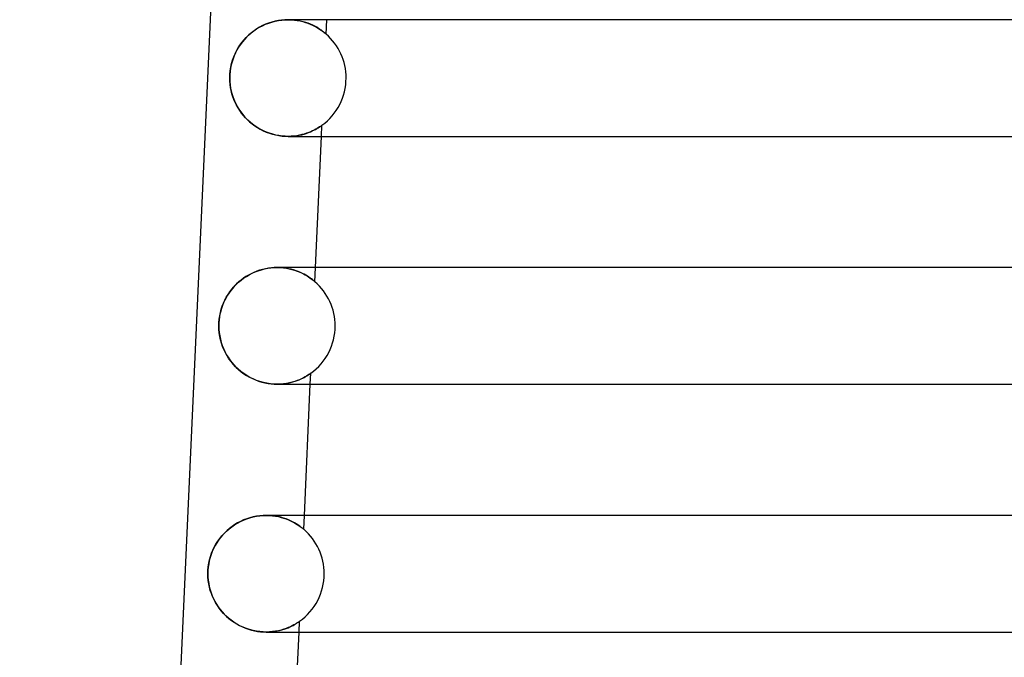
# Model space of a CAD drawing. Header units: millimetres. Extents: x -232 to 232, y -2 to 170.
# Tile 5 of 33: x -190 to -156, y 127 to 149. Entities that reach past the tile are written whole.
import ezdxf

# ---------------------------------------------------------------- set-up
doc = ezdxf.new("R2010")
doc.units = ezdxf.units.MM
doc.layers.add('HIDDEN', color=7, linetype='Continuous')
doc.layers.add('THICK', color=7, linetype='Continuous')

msp = doc.modelspace()

# ---------------------------------------------------------------- linework, layer by layer
at = {"layer": 'HIDDEN'}
for p, q in [((-181.389, 148.344), (-181.493, 148.296)), ((-181.282, 148.385), (-181.389, 148.344)), ((-181.172, 148.421), (-181.282, 148.385)), ((-181.061, 148.449), (-181.172, 148.421)), ((-180.949, 148.472), (-181.061, 148.449)), ((-180.837, 148.488), (-180.949, 148.472)), ((-180.726, 148.497), (-180.837, 148.488)), ((-180.615, 148.5), (-180.726, 148.497)), ((-180.506, 148.497), (-180.615, 148.5)), ((-180.615, 148.5), (-180.507, 148.497)), ((-180.507, 148.497), (-180.401, 148.488)), ((-180.399, 148.488), (-180.506, 148.497)), ((-180.401, 148.488), (-180.299, 148.475)), ((-180.296, 148.474), (-180.399, 148.488)), ((-180.299, 148.475), (-180.2, 148.456)), ((-180.197, 148.455), (-180.296, 148.474)), ((-180.2, 148.456), (-180.107, 148.434)), ((-180.102, 148.432), (-180.197, 148.455)), ((-180.107, 148.434), (-180.017, 148.408)), ((-180.011, 148.406), (-180.102, 148.432)), ((-180.017, 148.408), (-179.933, 148.379)), ((-179.925, 148.376), (-180.011, 148.406)), ((-179.933, 148.379), (-179.854, 148.347)), ((-179.845, 148.344), (-179.925, 148.376)), ((-179.854, 148.347), (-179.779, 148.314)), ((-179.769, 148.31), (-179.845, 148.344)), ((-179.311, 148.008), (-179.289, 148.5)), ((-181.874, 148.054), (-181.959, 147.982)), ((-181.785, 148.122), (-181.874, 148.054)), ((-181.692, 148.185), (-181.785, 148.122)), ((-181.594, 148.243), (-181.692, 148.185)), ((-181.493, 148.296), (-181.594, 148.243)), ((-179.779, 148.314), (-179.71, 148.28)), ((-179.699, 148.275), (-179.769, 148.31)), ((-179.71, 148.28), (-179.646, 148.246)), ((-179.634, 148.239), (-179.699, 148.275)), ((-179.646, 148.246), (-179.587, 148.211)), ((-179.575, 148.204), (-179.634, 148.239)), ((-179.587, 148.211), (-179.533, 148.177)), ((-179.521, 148.169), (-179.575, 148.204)), ((-179.533, 148.177), (-179.485, 148.145)), ((-179.473, 148.136), (-179.521, 148.169)), ((-179.485, 148.145), (-179.442, 148.114)), ((-179.431, 148.105), (-179.473, 148.136)), ((-179.442, 148.114), (-179.404, 148.085)), ((-179.395, 148.078), (-179.431, 148.105)), ((-179.404, 148.085), (-179.372, 148.06)), ((-179.365, 148.053), (-179.395, 148.078)), ((-179.372, 148.06), (-179.346, 148.038)), ((-179.341, 148.034), (-179.365, 148.053)), ((-179.346, 148.038), (-179.327, 148.022)), ((-179.324, 148.02), (-179.341, 148.034)), ((-179.327, 148.022), (-179.315, 148.011)), ((-179.314, 148.011), (-179.324, 148.02)), ((-179.315, 148.011), (-179.311, 148.008)), ((-179.311, 148.008), (-179.314, 148.011)), ((-182.185, 147.74), (-182.251, 147.652)), ((-182.114, 147.824), (-182.185, 147.74)), ((-182.039, 147.905), (-182.114, 147.824)), ((-181.959, 147.982), (-182.039, 147.905)), ((-182.419, 147.367), (-182.465, 147.266)), ((-182.369, 147.465), (-182.419, 147.367)), ((-182.312, 147.56), (-182.369, 147.465)), ((-182.251, 147.652), (-182.312, 147.56)), ((-182.539, 147.056), (-182.567, 146.948)), ((-182.505, 147.162), (-182.539, 147.056)), ((-182.465, 147.266), (-182.505, 147.162)), ((-182.605, 146.726), (-182.615, 146.613)), ((-182.589, 146.838), (-182.605, 146.726)), ((-182.567, 146.948), (-182.589, 146.838)), ((-182.615, 146.613), (-182.618, 146.5)), ((-182.618, 146.5), (-182.615, 146.384)), ((-182.615, 146.384), (-182.605, 146.269)), ((-182.605, 146.269), (-182.588, 146.156)), ((-182.588, 146.156), (-182.565, 146.044)), ((-182.565, 146.044), (-182.536, 145.934)), ((-182.536, 145.934), (-182.501, 145.827)), ((-182.501, 145.827), (-182.46, 145.723)), ((-182.46, 145.723), (-182.413, 145.621)), ((-182.413, 145.621), (-182.361, 145.523)), ((-182.361, 145.523), (-182.304, 145.427)), ((-182.304, 145.427), (-182.241, 145.335)), ((-182.241, 145.335), (-182.174, 145.246)), ((-182.174, 145.246), (-182.101, 145.161)), ((-182.101, 145.161), (-182.023, 145.08)), ((-182.023, 145.08), (-181.94, 145.003)), ((-181.94, 145.003), (-181.853, 144.93)), ((-181.853, 144.93), (-181.762, 144.862)), ((-181.762, 144.862), (-181.667, 144.8)), ((-181.667, 144.8), (-181.568, 144.742)), ((-181.568, 144.742), (-181.466, 144.691)), ((-181.466, 144.691), (-181.362, 144.645)), ((-181.362, 144.645), (-181.255, 144.605)), ((-179.99, 144.602), (-179.917, 144.628)), ((-179.906, 144.632), (-179.98, 144.605)), ((-179.917, 144.628), (-179.849, 144.655)), ((-179.838, 144.66), (-179.906, 144.632)), ((-179.849, 144.655), (-179.786, 144.683)), ((-179.774, 144.689), (-179.838, 144.66)), ((-179.786, 144.683), (-179.728, 144.711)), ((-179.715, 144.717), (-179.774, 144.689)), ((-179.728, 144.711), (-179.676, 144.738)), ((-179.662, 144.746), (-179.715, 144.717)), ((-179.676, 144.738), (-179.628, 144.765)), ((-179.614, 144.773), (-179.662, 144.746)), ((-179.628, 144.765), (-179.585, 144.791)), ((-179.572, 144.799), (-179.614, 144.773)), ((-179.585, 144.791), (-179.547, 144.815)), ((-179.536, 144.822), (-179.572, 144.799)), ((-179.547, 144.815), (-179.514, 144.836)), ((-179.506, 144.842), (-179.536, 144.822)), ((-179.514, 144.836), (-179.488, 144.854)), ((-179.483, 144.858), (-179.506, 144.842)), ((-179.488, 144.854), (-179.468, 144.868)), ((-179.466, 144.87), (-179.483, 144.858)), ((-179.469, 144.5), (-179.452, 144.88)), ((-179.468, 144.868), (-179.456, 144.877)), ((-179.455, 144.877), (-179.466, 144.87)), ((-179.456, 144.877), (-179.452, 144.88)), ((-179.452, 144.88), (-179.455, 144.877)), ((-181.255, 144.605), (-181.147, 144.572)), ((-181.147, 144.572), (-181.039, 144.546)), ((-181.039, 144.546), (-180.93, 144.525)), ((-180.93, 144.525), (-180.823, 144.511)), ((-180.823, 144.511), (-180.718, 144.503)), ((-180.718, 144.503), (-180.615, 144.5)), ((-180.615, 144.5), (-180.515, 144.503)), ((-180.514, 144.503), (-180.615, 144.5)), ((-180.515, 144.503), (-180.418, 144.51)), ((-180.416, 144.51), (-180.514, 144.503)), ((-180.418, 144.51), (-180.324, 144.522)), ((-180.32, 144.522), (-180.416, 144.51)), ((-180.324, 144.522), (-180.234, 144.537)), ((-180.229, 144.538), (-180.32, 144.522)), ((-180.234, 144.537), (-180.148, 144.556)), ((-180.141, 144.558), (-180.229, 144.538)), ((-180.148, 144.556), (-180.067, 144.578)), ((-180.058, 144.58), (-180.141, 144.558)), ((-180.067, 144.578), (-179.99, 144.602)), ((-179.98, 144.605), (-180.058, 144.58)), ((-181.595, 139.906), (-181.693, 139.872)), ((-181.495, 139.935), (-181.595, 139.906)), ((-181.393, 139.959), (-181.495, 139.935)), ((-181.292, 139.977), (-181.393, 139.959)), ((-181.19, 139.99), (-181.292, 139.977)), ((-181.089, 139.998), (-181.19, 139.99)), ((-180.99, 140), (-181.089, 139.998)), ((-180.888, 139.997), (-180.99, 140)), ((-180.99, 140), (-180.881, 139.997)), ((-180.789, 139.99), (-180.888, 139.997)), ((-180.881, 139.997), (-180.775, 139.988)), ((-180.693, 139.978), (-180.789, 139.99)), ((-180.775, 139.988), (-180.673, 139.975)), ((-180.599, 139.961), (-180.693, 139.978)), ((-180.673, 139.975), (-180.575, 139.956)), ((-180.51, 139.941), (-180.599, 139.961)), ((-180.575, 139.956), (-180.482, 139.934)), ((-180.424, 139.917), (-180.51, 139.941)), ((-180.482, 139.934), (-180.393, 139.908)), ((-180.343, 139.891), (-180.424, 139.917)), ((-180.393, 139.908), (-180.309, 139.879)), ((-180.266, 139.862), (-180.343, 139.891)), ((-179.695, 139.515), (-179.673, 140)), ((-182.228, 139.57), (-182.306, 139.506)), ((-182.147, 139.631), (-182.228, 139.57)), ((-182.062, 139.688), (-182.147, 139.631)), ((-181.974, 139.741), (-182.062, 139.688)), ((-181.883, 139.789), (-181.974, 139.741)), ((-181.789, 139.833), (-181.883, 139.789)), ((-181.693, 139.872), (-181.789, 139.833)), ((-180.309, 139.879), (-180.23, 139.848)), ((-180.193, 139.832), (-180.266, 139.862)), ((-180.23, 139.848), (-180.156, 139.815)), ((-180.125, 139.8), (-180.193, 139.832)), ((-180.156, 139.815), (-180.087, 139.782)), ((-180.061, 139.768), (-180.125, 139.8)), ((-180.087, 139.782), (-180.024, 139.747)), ((-180.002, 139.735), (-180.061, 139.768)), ((-180.024, 139.747), (-179.965, 139.713)), ((-179.948, 139.702), (-180.002, 139.735)), ((-179.965, 139.713), (-179.912, 139.68)), ((-179.898, 139.671), (-179.948, 139.702)), ((-179.912, 139.68), (-179.865, 139.648)), ((-179.854, 139.64), (-179.898, 139.671)), ((-179.865, 139.648), (-179.823, 139.618)), ((-179.815, 139.612), (-179.854, 139.64)), ((-179.823, 139.618), (-179.787, 139.591)), ((-179.781, 139.586), (-179.815, 139.612)), ((-179.787, 139.591), (-179.753, 139.564)), ((-179.748, 139.56), (-179.781, 139.586)), ((-179.753, 139.564), (-179.724, 139.54)), ((-179.721, 139.538), (-179.748, 139.56)), ((-182.58, 139.215), (-182.638, 139.135)), ((-182.517, 139.293), (-182.58, 139.215)), ((-182.451, 139.367), (-182.517, 139.293)), ((-182.38, 139.438), (-182.451, 139.367)), ((-182.306, 139.506), (-182.38, 139.438)), ((-179.724, 139.54), (-179.703, 139.522)), ((-179.702, 139.521), (-179.721, 139.538)), ((-179.703, 139.522), (-179.695, 139.515)), ((-179.695, 139.515), (-179.702, 139.521)), ((-182.789, 138.878), (-182.831, 138.787)), ((-182.743, 138.966), (-182.789, 138.878)), ((-182.693, 139.052), (-182.743, 138.966)), ((-182.638, 139.135), (-182.693, 139.052)), ((-182.901, 138.599), (-182.929, 138.502)), ((-182.868, 138.694), (-182.901, 138.599)), ((-182.831, 138.787), (-182.868, 138.694)), ((-182.983, 138.203), (-182.991, 138.102)), ((-182.97, 138.304), (-182.983, 138.203)), ((-182.952, 138.404), (-182.97, 138.304)), ((-182.929, 138.502), (-182.952, 138.404)), ((-182.991, 138.102), (-182.993, 138)), ((-182.993, 138), (-182.99, 137.883)), ((-182.99, 137.883), (-182.98, 137.768)), ((-182.98, 137.768), (-182.963, 137.654)), ((-182.963, 137.654), (-182.94, 137.542)), ((-182.94, 137.542), (-182.91, 137.432)), ((-182.91, 137.432), (-182.875, 137.325)), ((-182.875, 137.325), (-182.834, 137.22)), ((-182.834, 137.22), (-182.787, 137.118)), ((-182.787, 137.118), (-182.735, 137.02)), ((-182.735, 137.02), (-182.677, 136.924)), ((-182.677, 136.924), (-182.614, 136.832)), ((-182.614, 136.832), (-182.546, 136.743)), ((-182.546, 136.743), (-182.473, 136.658)), ((-182.473, 136.658), (-182.395, 136.577)), ((-182.395, 136.577), (-182.312, 136.5)), ((-182.312, 136.5), (-182.225, 136.427)), ((-182.225, 136.427), (-182.134, 136.36)), ((-182.134, 136.36), (-182.038, 136.297)), ((-182.038, 136.297), (-181.94, 136.24)), ((-181.94, 136.24), (-181.837, 136.189)), ((-181.837, 136.189), (-181.733, 136.144)), ((-180.234, 136.151), (-180.172, 136.178)), ((-180.156, 136.185), (-180.227, 136.154)), ((-180.172, 136.178), (-180.115, 136.205)), ((-180.092, 136.217), (-180.156, 136.185)), ((-180.115, 136.205), (-180.062, 136.232)), ((-180.034, 136.248), (-180.092, 136.217)), ((-180.062, 136.232), (-180.015, 136.258)), ((-179.983, 136.277), (-180.034, 136.248)), ((-180.015, 136.258), (-179.973, 136.283)), ((-179.939, 136.304), (-179.983, 136.277)), ((-179.973, 136.283), (-179.935, 136.307)), ((-179.903, 136.327), (-179.939, 136.304)), ((-179.935, 136.307), (-179.902, 136.328)), ((-179.874, 136.347), (-179.903, 136.327)), ((-179.902, 136.328), (-179.874, 136.347)), ((-179.874, 136.347), (-179.854, 136.361)), ((-179.853, 136.361), (-179.874, 136.347)), ((-179.854, 136.361), (-179.841, 136.37)), ((-179.853, 136), (-179.837, 136.373)), ((-179.841, 136.37), (-179.853, 136.361)), ((-179.841, 136.37), (-179.836, 136.373)), ((-179.836, 136.373), (-179.841, 136.37)), ((-181.733, 136.144), (-181.626, 136.104)), ((-181.626, 136.104), (-181.519, 136.071)), ((-181.519, 136.071), (-181.411, 136.045)), ((-181.411, 136.045), (-181.303, 136.025)), ((-181.303, 136.025), (-181.197, 136.011)), ((-181.197, 136.011), (-181.093, 136.003)), ((-181.093, 136.003), (-180.99, 136)), ((-180.879, 136.003), (-180.991, 136)), ((-180.99, 136), (-180.892, 136.003)), ((-180.892, 136.003), (-180.795, 136.01)), ((-180.771, 136.012), (-180.879, 136.003)), ((-180.795, 136.01), (-180.703, 136.021)), ((-180.667, 136.027), (-180.771, 136.012)), ((-180.703, 136.021), (-180.614, 136.036)), ((-180.568, 136.046), (-180.667, 136.027)), ((-180.614, 136.036), (-180.529, 136.055)), ((-180.474, 136.069), (-180.568, 136.046)), ((-180.529, 136.055), (-180.449, 136.076)), ((-180.386, 136.095), (-180.474, 136.069)), ((-180.449, 136.076), (-180.373, 136.099)), ((-180.303, 136.124), (-180.386, 136.095)), ((-180.373, 136.099), (-180.301, 136.124)), ((-180.227, 136.154), (-180.303, 136.124)), ((-180.301, 136.124), (-180.234, 136.151)), ((-181.812, 131.449), (-181.924, 131.42)), ((-181.7, 131.472), (-181.812, 131.449)), ((-181.587, 131.488), (-181.7, 131.472)), ((-181.476, 131.497), (-181.587, 131.488)), ((-181.365, 131.5), (-181.476, 131.497)), ((-181.257, 131.497), (-181.365, 131.5)), ((-181.365, 131.5), (-181.256, 131.497)), ((-181.152, 131.488), (-181.257, 131.497)), ((-181.256, 131.497), (-181.15, 131.488)), ((-181.051, 131.475), (-181.152, 131.488)), ((-181.15, 131.488), (-181.048, 131.474)), ((-180.953, 131.457), (-181.051, 131.475)), ((-181.048, 131.474), (-180.95, 131.456)), ((-180.859, 131.434), (-180.953, 131.457)), ((-180.95, 131.456), (-180.856, 131.433)), ((-180.078, 131.023), (-180.057, 131.5)), ((-182.537, 131.12), (-182.626, 131.052)), ((-182.444, 131.184), (-182.537, 131.12)), ((-182.346, 131.242), (-182.444, 131.184)), ((-182.245, 131.295), (-182.346, 131.242)), ((-182.141, 131.343), (-182.245, 131.295)), ((-182.033, 131.385), (-182.141, 131.343)), ((-181.924, 131.42), (-182.033, 131.385)), ((-180.77, 131.408), (-180.859, 131.434)), ((-180.856, 131.433), (-180.768, 131.408)), ((-180.685, 131.379), (-180.77, 131.408)), ((-180.768, 131.408), (-180.684, 131.379)), ((-180.606, 131.348), (-180.685, 131.379)), ((-180.684, 131.379), (-180.605, 131.348)), ((-180.531, 131.315), (-180.606, 131.348)), ((-180.605, 131.348), (-180.531, 131.315)), ((-180.462, 131.281), (-180.531, 131.315)), ((-180.531, 131.315), (-180.463, 131.282)), ((-180.463, 131.282), (-180.399, 131.248)), ((-180.398, 131.247), (-180.462, 131.281)), ((-180.399, 131.248), (-180.342, 131.214)), ((-180.339, 131.213), (-180.398, 131.247)), ((-180.342, 131.214), (-180.289, 131.181)), ((-180.286, 131.179), (-180.339, 131.213)), ((-180.289, 131.181), (-180.242, 131.149)), ((-180.239, 131.147), (-180.286, 131.179)), ((-180.242, 131.149), (-180.2, 131.119)), ((-180.197, 131.117), (-180.239, 131.147)), ((-180.2, 131.119), (-180.164, 131.092)), ((-180.161, 131.09), (-180.197, 131.117)), ((-182.866, 130.822), (-182.937, 130.738)), ((-182.791, 130.903), (-182.866, 130.822)), ((-182.711, 130.98), (-182.791, 130.903)), ((-182.626, 131.052), (-182.711, 130.98)), ((-180.164, 131.092), (-180.133, 131.068)), ((-180.132, 131.067), (-180.161, 131.09)), ((-180.133, 131.068), (-180.109, 131.049)), ((-180.108, 131.048), (-180.132, 131.067)), ((-180.109, 131.049), (-180.092, 131.034)), ((-180.092, 131.034), (-180.108, 131.048)), ((-180.081, 131.026), (-180.092, 131.034)), ((-180.092, 131.034), (-180.082, 131.026)), ((-180.082, 131.026), (-180.078, 131.023)), ((-180.078, 131.023), (-180.081, 131.026)), ((-183.12, 130.462), (-183.171, 130.364)), ((-183.064, 130.558), (-183.12, 130.462)), ((-183.003, 130.649), (-183.064, 130.558)), ((-182.937, 130.738), (-183.003, 130.649)), ((-183.256, 130.16), (-183.29, 130.053)), ((-183.216, 130.263), (-183.256, 130.16)), ((-183.171, 130.364), (-183.216, 130.263)), ((-183.34, 129.836), (-183.355, 129.725)), ((-183.318, 129.946), (-183.34, 129.836)), ((-183.29, 130.053), (-183.318, 129.946)), ((-183.365, 129.613), (-183.368, 129.5)), ((-183.368, 129.5), (-183.365, 129.387)), ((-183.355, 129.725), (-183.365, 129.613)), ((-183.365, 129.387), (-183.355, 129.276)), ((-183.355, 129.276), (-183.34, 129.165)), ((-183.34, 129.165), (-183.318, 129.057)), ((-183.318, 129.057), (-183.29, 128.95)), ((-183.29, 128.95), (-183.257, 128.845)), ((-183.257, 128.845), (-183.218, 128.744)), ((-183.218, 128.744), (-183.175, 128.644)), ((-183.175, 128.644), (-183.125, 128.548)), ((-183.125, 128.548), (-183.071, 128.455)), ((-183.071, 128.455), (-183.012, 128.365)), ((-183.012, 128.365), (-182.948, 128.277)), ((-182.948, 128.277), (-182.88, 128.194)), ((-182.88, 128.194), (-182.806, 128.113)), ((-182.806, 128.113), (-182.729, 128.037)), ((-182.729, 128.037), (-182.646, 127.965)), ((-182.646, 127.965), (-182.56, 127.897)), ((-182.56, 127.897), (-182.47, 127.834)), ((-182.47, 127.834), (-182.377, 127.776)), ((-182.377, 127.776), (-182.28, 127.722)), ((-182.28, 127.722), (-182.181, 127.675)), ((-180.498, 127.701), (-180.446, 127.727)), ((-180.417, 127.743), (-180.474, 127.713)), ((-180.446, 127.727), (-180.4, 127.753)), ((-180.366, 127.772), (-180.417, 127.743)), ((-180.4, 127.753), (-180.358, 127.777)), ((-180.323, 127.799), (-180.366, 127.772)), ((-180.358, 127.777), (-180.32, 127.8)), ((-180.286, 127.822), (-180.323, 127.799)), ((-180.32, 127.8), (-180.287, 127.821)), ((-180.287, 127.821), (-180.26, 127.84)), ((-180.258, 127.841), (-180.286, 127.822)), ((-180.26, 127.84), (-180.239, 127.854)), ((-180.237, 127.855), (-180.258, 127.841)), ((-180.239, 127.854), (-180.225, 127.863)), ((-180.237, 127.5), (-180.221, 127.867)), ((-180.225, 127.863), (-180.237, 127.855)), ((-180.225, 127.863), (-180.221, 127.867)), ((-180.221, 127.867), (-180.225, 127.863)), ((-182.181, 127.675), (-182.08, 127.633)), ((-182.08, 127.633), (-181.977, 127.596)), ((-181.977, 127.596), (-181.873, 127.566)), ((-181.873, 127.566), (-181.77, 127.541)), ((-181.77, 127.541), (-181.666, 127.523)), ((-181.666, 127.523), (-181.564, 127.51)), ((-181.564, 127.51), (-181.464, 127.502)), ((-181.464, 127.502), (-181.365, 127.5)), ((-181.255, 127.503), (-181.366, 127.5)), ((-181.365, 127.5), (-181.268, 127.502)), ((-181.268, 127.502), (-181.173, 127.509)), ((-181.148, 127.512), (-181.255, 127.503)), ((-181.173, 127.509), (-181.081, 127.521)), ((-181.045, 127.526), (-181.148, 127.512)), ((-181.081, 127.521), (-180.993, 127.536)), ((-180.947, 127.545), (-181.045, 127.526)), ((-180.993, 127.536), (-180.909, 127.554)), ((-180.854, 127.568), (-180.947, 127.545)), ((-180.909, 127.554), (-180.829, 127.574)), ((-180.766, 127.593), (-180.854, 127.568)), ((-180.829, 127.574), (-180.754, 127.597)), ((-180.684, 127.622), (-180.766, 127.593)), ((-180.754, 127.597), (-180.683, 127.622)), ((-180.608, 127.651), (-180.684, 127.622)), ((-180.683, 127.622), (-180.617, 127.648)), ((-180.617, 127.648), (-180.555, 127.674)), ((-180.538, 127.682), (-180.608, 127.651)), ((-180.555, 127.674), (-180.498, 127.701)), ((-180.474, 127.713), (-180.538, 127.682))]:
    msp.add_line(p, q, dxfattribs=at)
for centre, start, end in [((-180.625, 146.5), 0, 48.9234), ((-180.625, 146.5), 305.9028, 0), ((-181, 138), 0, 49.2531), ((-181, 138), 305.573, 0), ((-181.375, 129.5), 0, 49.5814), ((-181.375, 129.5), 305.2449, 0)]:
    msp.add_arc(centre, 2, start, end, dxfattribs=at)
at = {"layer": 'THICK'}
for p, q in [((-182.435, 167.493), (-189.826, 3.905)), ((-181.496, 148.295), (-181.39, 148.343)), ((-181.39, 148.343), (-181.281, 148.385)), ((-181.281, 148.385), (-181.171, 148.421)), ((-181.171, 148.421), (-181.059, 148.45)), ((-181.059, 148.45), (-180.947, 148.472)), ((-180.947, 148.472), (-180.835, 148.488)), ((-180.835, 148.488), (-180.724, 148.497)), ((-180.724, 148.497), (-180.615, 148.5)), ((-2, 148.5), (-180.615, 148.5)), ((-181.969, 147.972), (-181.883, 148.047)), ((-181.883, 148.047), (-181.792, 148.117)), ((-181.792, 148.117), (-181.697, 148.182)), ((-181.697, 148.182), (-181.598, 148.241)), ((-181.598, 148.241), (-181.496, 148.295)), ((-182.267, 147.63), (-182.2, 147.721)), ((-182.2, 147.721), (-182.128, 147.809)), ((-182.128, 147.809), (-182.051, 147.892)), ((-182.051, 147.892), (-181.969, 147.972)), ((-182.482, 147.223), (-182.436, 147.332)), ((-182.436, 147.332), (-182.385, 147.435)), ((-182.385, 147.435), (-182.328, 147.535)), ((-182.328, 147.535), (-182.267, 147.63)), ((-182.583, 146.874), (-182.556, 146.994)), ((-182.556, 146.994), (-182.522, 147.111)), ((-182.522, 147.111), (-182.482, 147.223)), ((-182.614, 146.626), (-182.602, 146.75)), ((-182.602, 146.75), (-182.583, 146.874)), ((-182.618, 146.5), (-182.614, 146.626)), ((-182.615, 146.391), (-182.618, 146.5)), ((-182.606, 146.282), (-182.615, 146.391)), ((-182.591, 146.175), (-182.606, 146.282)), ((-182.571, 146.068), (-182.591, 146.175)), ((-182.544, 145.963), (-182.571, 146.068)), ((-182.512, 145.86), (-182.544, 145.963)), ((-182.475, 145.76), (-182.512, 145.86)), ((-182.433, 145.662), (-182.475, 145.76)), ((-182.385, 145.566), (-182.433, 145.662)), ((-182.333, 145.473), (-182.385, 145.566)), ((-182.275, 145.384), (-182.333, 145.473)), ((-182.213, 145.297), (-182.275, 145.384)), ((-182.146, 145.213), (-182.213, 145.297)), ((-182.075, 145.133), (-182.146, 145.213)), ((-181.999, 145.056), (-182.075, 145.133)), ((-181.918, 144.983), (-181.999, 145.056)), ((-181.833, 144.914), (-181.918, 144.983)), ((-181.744, 144.85), (-181.833, 144.914)), ((-181.651, 144.79), (-181.744, 144.85)), ((-181.555, 144.735), (-181.651, 144.79)), ((-181.455, 144.686), (-181.555, 144.735)), ((-181.353, 144.642), (-181.455, 144.686)), ((-181.248, 144.603), (-181.353, 144.642)), ((-181.142, 144.571), (-181.248, 144.603)), ((-181.036, 144.545), (-181.142, 144.571)), ((-180.929, 144.525), (-181.036, 144.545)), ((-180.823, 144.511), (-180.929, 144.525)), ((-180.718, 144.503), (-180.823, 144.511)), ((-180.615, 144.5), (-180.718, 144.503)), ((-180.616, 144.5), (-2, 144.5)), ((-179.673, 140), (-179.469, 144.5)), ((-181.745, 139.852), (-181.639, 139.891)), ((-181.639, 139.891), (-181.531, 139.925)), ((-181.531, 139.925), (-181.422, 139.953)), ((-181.422, 139.953), (-181.313, 139.974)), ((-181.313, 139.974), (-181.204, 139.988)), ((-181.204, 139.988), (-181.096, 139.997)), ((-181.096, 139.997), (-180.99, 140)), ((-2, 140), (-180.99, 140)), ((-182.317, 139.497), (-182.231, 139.568)), ((-182.231, 139.568), (-182.141, 139.635)), ((-182.141, 139.635), (-182.048, 139.697)), ((-182.048, 139.697), (-181.95, 139.754)), ((-181.95, 139.754), (-181.849, 139.806)), ((-181.849, 139.806), (-181.745, 139.852)), ((-182.615, 139.168), (-182.547, 139.256)), ((-182.547, 139.256), (-182.475, 139.34)), ((-182.475, 139.34), (-182.398, 139.421)), ((-182.398, 139.421), (-182.317, 139.497)), ((-182.834, 138.78), (-182.787, 138.882)), ((-182.787, 138.882), (-182.735, 138.981)), ((-182.735, 138.981), (-182.677, 139.076)), ((-182.677, 139.076), (-182.615, 139.168)), ((-182.94, 138.458), (-182.91, 138.568)), ((-182.91, 138.568), (-182.875, 138.676)), ((-182.875, 138.676), (-182.834, 138.78)), ((-182.99, 138.116), (-182.98, 138.231)), ((-182.98, 138.231), (-182.963, 138.346)), ((-182.963, 138.346), (-182.94, 138.458)), ((-182.993, 138), (-182.99, 138.116)), ((-182.989, 137.879), (-182.993, 138)), ((-182.978, 137.758), (-182.989, 137.879)), ((-182.96, 137.639), (-182.978, 137.758)), ((-182.935, 137.522), (-182.96, 137.639)), ((-182.903, 137.407), (-182.935, 137.522)), ((-182.864, 137.294), (-182.903, 137.407)), ((-182.818, 137.184), (-182.864, 137.294)), ((-182.766, 137.078), (-182.818, 137.184)), ((-182.708, 136.974), (-182.766, 137.078)), ((-182.644, 136.874), (-182.708, 136.974)), ((-182.573, 136.777), (-182.644, 136.874)), ((-182.497, 136.685), (-182.573, 136.777)), ((-182.415, 136.597), (-182.497, 136.685)), ((-182.328, 136.514), (-182.415, 136.597)), ((-182.235, 136.435), (-182.328, 136.514)), ((-182.136, 136.362), (-182.235, 136.435)), ((-182.033, 136.294), (-182.136, 136.362)), ((-181.925, 136.233), (-182.033, 136.294)), ((-181.813, 136.178), (-181.925, 136.233)), ((-181.698, 136.13), (-181.813, 136.178)), ((-181.581, 136.089), (-181.698, 136.13)), ((-181.462, 136.057), (-181.581, 136.089)), ((-181.342, 136.031), (-181.462, 136.057)), ((-181.223, 136.014), (-181.342, 136.031)), ((-181.105, 136.003), (-181.223, 136.014)), ((-180.991, 136), (-181.105, 136.003)), ((-180.991, 136), (-2, 136)), ((-180.057, 131.5), (-179.853, 136)), ((-181.924, 131.42), (-181.811, 131.449)), ((-181.811, 131.449), (-181.698, 131.472)), ((-181.698, 131.472), (-181.586, 131.488)), ((-181.586, 131.488), (-181.474, 131.497)), ((-181.474, 131.497), (-181.365, 131.5)), ((-2, 131.5), (-181.365, 131.5)), ((-182.643, 131.039), (-182.551, 131.11)), ((-182.551, 131.11), (-182.455, 131.176)), ((-182.455, 131.176), (-182.355, 131.237)), ((-182.355, 131.237), (-182.252, 131.292)), ((-182.252, 131.292), (-182.145, 131.341)), ((-182.145, 131.341), (-182.035, 131.384)), ((-182.035, 131.384), (-181.924, 131.42)), ((-182.962, 130.705), (-182.89, 130.795)), ((-182.89, 130.795), (-182.812, 130.881)), ((-182.812, 130.881), (-182.73, 130.962)), ((-182.73, 130.962), (-182.643, 131.039)), ((-183.147, 130.413), (-183.091, 130.514)), ((-183.091, 130.514), (-183.029, 130.612)), ((-183.029, 130.612), (-182.962, 130.705)), ((-183.311, 129.976), (-183.279, 130.09)), ((-183.279, 130.09), (-183.241, 130.201)), ((-183.241, 130.201), (-183.197, 130.308)), ((-183.197, 130.308), (-183.147, 130.413)), ((-183.354, 129.74), (-183.336, 129.859)), ((-183.336, 129.859), (-183.311, 129.976)), ((-183.368, 129.5), (-183.365, 129.621)), ((-183.365, 129.383), (-183.368, 129.5)), ((-183.365, 129.621), (-183.354, 129.74)), ((-183.354, 129.268), (-183.365, 129.383)), ((-183.338, 129.153), (-183.354, 129.268)), ((-183.314, 129.04), (-183.338, 129.153)), ((-183.284, 128.928), (-183.314, 129.04)), ((-183.248, 128.819), (-183.284, 128.928)), ((-183.205, 128.713), (-183.248, 128.819)), ((-183.157, 128.609), (-183.205, 128.713)), ((-183.103, 128.508), (-183.157, 128.609)), ((-183.043, 128.411), (-183.103, 128.508)), ((-182.978, 128.316), (-183.043, 128.411)), ((-182.907, 128.226), (-182.978, 128.316)), ((-182.831, 128.139), (-182.907, 128.226)), ((-182.749, 128.056), (-182.831, 128.139)), ((-182.662, 127.978), (-182.749, 128.056)), ((-182.57, 127.904), (-182.662, 127.978)), ((-182.474, 127.836), (-182.57, 127.904)), ((-182.373, 127.773), (-182.474, 127.836)), ((-182.268, 127.716), (-182.373, 127.773)), ((-182.159, 127.665), (-182.268, 127.716)), ((-182.048, 127.62), (-182.159, 127.665)), ((-181.934, 127.583), (-182.048, 127.62)), ((-181.819, 127.552), (-181.934, 127.583)), ((-181.704, 127.529), (-181.819, 127.552)), ((-181.589, 127.513), (-181.704, 127.529)), ((-181.476, 127.503), (-181.589, 127.513)), ((-181.366, 127.5), (-181.476, 127.503)), ((-181.366, 127.5), (-2, 127.5)), ((-180.441, 123), (-180.237, 127.5))]:
    msp.add_line(p, q, dxfattribs=at)

doc.saveas('drawing.dxf')
